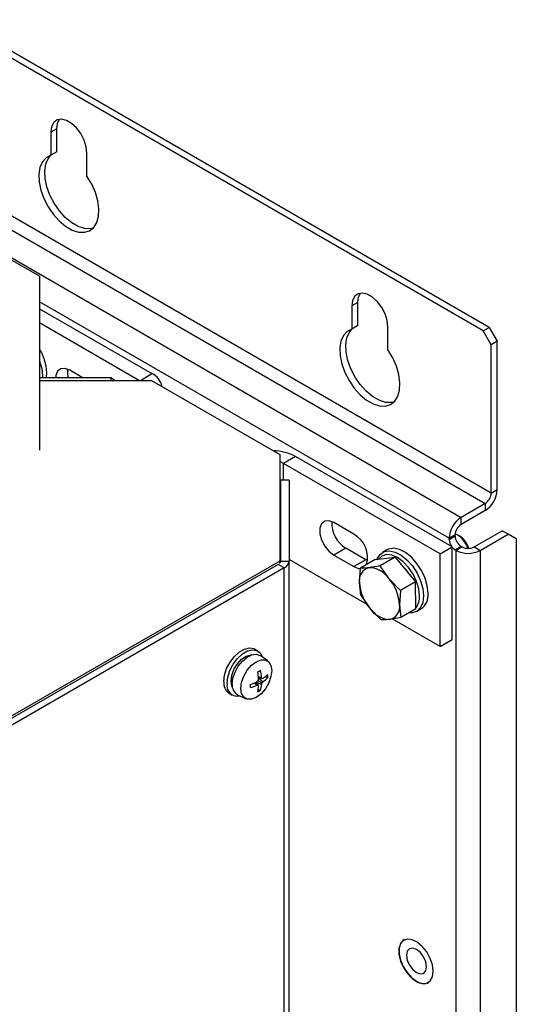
# Model space of a CAD drawing. Header units: millimetres. Extents: x 5 to 414, y 6 to 290.
# Tile 22 of 45: x 296 to 314, y 191 to 225. Entities that reach past the tile are written whole.
import ezdxf

# ---------------------------------------------------------------- set-up
doc = ezdxf.new("R2010")
doc.units = ezdxf.units.MM

msp = doc.modelspace()

# ---------------------------------------------------------------- linework, layer by layer
at = {"color": 7, "linetype": 'Continuous', "lineweight": 25}
for p, q in [((312.648, 214.591), (255.1602, 247.778)), ((312.4359, 214.4686), (254.9481, 247.6556)), ((312.7187, 208.7528), (283.2677, 225.7545)), ((283.0556, 225.3871), (312.5066, 208.3854)), ((282.2071, 224.8972), (311.6581, 207.8955)), ((297.4099, 221.5914), (297.1977, 221.469)), ((297.1977, 221.469), (297.1977, 220.6524)), ((297.4099, 220.7749), (297.4099, 221.5914)), ((297.4099, 220.7749), (297.1977, 220.6524)), ((298.4705, 219.9177), (298.4705, 220.7342)), ((296.8018, 216.3912), (295.6704, 217.0445)), ((296.8018, 216.3912), (296.8018, 210.2671)), ((311.2338, 207.1607), (296.8018, 215.4921)), ((308.0165, 215.4684), (307.8043, 215.3459)), ((308.0165, 214.6518), (308.0165, 215.4684)), ((296.8018, 215.2472), (300.7616, 212.9612)), ((307.8043, 215.3459), (307.8043, 214.5294)), ((296.8018, 214.7573), (300.3231, 212.7245)), ((308.0165, 214.6518), (307.8043, 214.5294)), ((309.0771, 213.7946), (309.0771, 214.6112)), ((312.4359, 214.4686), (312.648, 214.591)), ((312.7187, 213.9787), (312.4359, 214.4686)), ((312.648, 214.591), (312.9309, 214.1011)), ((312.9309, 214.1011), (312.7187, 213.9787)), ((312.9309, 208.8753), (312.9309, 214.1011)), ((312.7187, 208.7528), (312.7187, 213.9787)), ((298.304, 212.8286), (297.8624, 213.0835)), ((296.8018, 212.8286), (299.3256, 212.8286)), ((296.8018, 212.7245), (300.7474, 212.7245)), ((296.9007, 212.8875), (296.8992, 212.8286)), ((299.3256, 212.7245), (299.3256, 212.8286)), ((299.3256, 212.8286), (299.4531, 212.7245)), ((300.3515, 212.7245), (300.7616, 212.9612)), ((300.7474, 212.7245), (305.2729, 210.112)), ((305.2729, 210.112), (305.2729, 206.3565)), ((305.8244, 210.0385), (305.4002, 209.7936)), ((311.3399, 206.8545), (305.8244, 210.0385)), ((310.9156, 206.6096), (305.4002, 209.7936)), ((305.4002, 209.2095), (305.4002, 209.7936)), ((305.2947, 209.2095), (305.2947, 206.3592)), ((305.5947, 209.2095), (305.2947, 209.2095)), ((305.5947, 209.2095), (305.5947, 206.3592)), ((312.7187, 208.7528), (312.9309, 208.8753)), ((312.5066, 208.3854), (311.6581, 207.8955)), ((312.5066, 208.1404), (311.6581, 207.6506)), ((312.5066, 208.3854), (312.5066, 208.1404)), ((311.6581, 207.6506), (311.6581, 207.8955)), ((307.875, 207.3034), (307.1679, 207.7116)), ((311.4459, 207.2832), (311.2338, 207.1607)), ((311.2338, 207.1199), (311.4459, 207.2423)), ((311.2338, 207.1199), (311.2338, 207.1607)), ((311.4459, 207.2423), (311.4459, 207.2832)), ((311.6086, 207.2358), (311.5219, 207.2859)), ((312.1177, 206.8545), (313.1076, 207.426)), ((312.3298, 206.732), (313.3198, 207.3035)), ((313.3198, 207.3035), (313.1076, 207.426)), ((313.6026, 207.1402), (313.3198, 207.3035)), ((313.6026, 207.1402), (313.6026, 166.8847)), ((307.5922, 206.8133), (307.1679, 206.5684)), ((308.2993, 206.4051), (307.5922, 206.8133)), ((310.9156, 206.6096), (311.3399, 206.8545)), ((311.3399, 203.5883), (311.3399, 206.8545)), ((311.6581, 206.8749), (311.4459, 206.7525)), ((311.4813, 206.732), (311.4459, 206.7525)), ((311.6934, 206.8545), (311.4813, 206.732)), ((311.6934, 206.8545), (311.6581, 206.8749)), ((312.1177, 206.8545), (312.3298, 206.732)), ((305.2947, 206.5759), (305.2729, 206.5835)), ((308.3482, 204.8255), (305.5947, 206.4151)), ((307.1679, 206.5684), (307.875, 206.1602)), ((308.6316, 206.409), (308.1057, 206.1054)), ((308.6316, 206.409), (309.3313, 206.4909)), ((309.3313, 206.4909), (308.8054, 206.1874)), ((309.0429, 206.7505), (308.8873, 206.6607)), ((309.3313, 206.4909), (310.0456, 205.6218)), ((310.9156, 203.3434), (310.9156, 206.6096)), ((311.4813, 165.8233), (311.4813, 206.732)), ((312.3298, 206.732), (312.3298, 165.8233)), ((305.2729, 206.3565), (289.4337, 197.2127)), ((305.2069, 206.2367), (289.4997, 197.1692)), ((305.419, 206.1143), (289.7119, 197.0468)), ((305.419, 206.1143), (305.2069, 206.2367)), ((305.2729, 206.2749), (305.2729, 206.3565)), ((305.2947, 206.3592), (305.5947, 206.3592)), ((305.419, 170.0232), (305.419, 206.1143)), ((305.5947, 170.2681), (305.5947, 206.3592)), ((308.2993, 206.4051), (307.875, 206.1602)), ((308.0731, 205.6069), (308.1057, 206.1054)), ((308.3656, 206.372), (308.2993, 206.4051)), ((309.1227, 205.7298), (308.8054, 206.1874)), ((309.5197, 205.3182), (309.1227, 205.7298)), ((308.1202, 205.1543), (308.0731, 205.6069)), ((310.0456, 205.6218), (309.5197, 205.3182)), ((310.0601, 204.6707), (310.0456, 205.6218)), ((308.1202, 205.1543), (308.4376, 204.6967)), ((309.5197, 205.3182), (309.4871, 204.8197)), ((308.4376, 204.6967), (308.8345, 204.2851)), ((309.4871, 204.8197), (309.5342, 204.3671)), ((310.0601, 204.6707), (309.5342, 204.3671)), ((310.0872, 204.5822), (310.2428, 204.672)), ((310.9156, 203.3434), (309.2292, 204.3169)), ((310.9156, 203.3434), (311.3399, 203.5883)), ((304.4925, 203.1922), (304.3794, 203.2576)), ((304.8434, 202.8383), (304.5763, 203.0271)), ((304.5103, 202.2941), (304.6263, 202.2606)), ((304.5141, 202.2488), (304.6429, 202.2256)), ((304.7683, 202.2959), (304.8412, 202.2538)), ((304.3792, 202.0671), (304.4662, 201.9834)), ((304.4203, 202.0864), (304.5049, 201.9865)), ((304.4297, 202.091), (304.6263, 202.0166)), ((304.5049, 202.1459), (304.6429, 202.0662)), ((304.5149, 202.2384), (304.6775, 202.1054)), ((303.4794, 201.6987), (303.5926, 201.6334)), ((303.7775, 201.6434), (304.0745, 201.5065)), ((304.5067, 201.8427), (304.5795, 201.8007))]:
    msp.add_line(p, q, dxfattribs=at)
at = {"color": 7, "linetype": 'Continuous', "lineweight": 25, "flags": 128}
for points in [[(298.4705, 220.7342), (298.4447, 220.9561), (298.3695, 221.1898), (298.2509, 221.4164), (298.0985, 221.6175), (297.9247, 221.7767), (297.7436, 221.8813), (297.5698, 221.9227), (297.4174, 221.8976), (297.2988, 221.808), (297.2235, 221.6611), (297.1977, 221.469)], [(297.4099, 221.5914), (297.4356, 221.7836), (297.5029, 221.9203)], [(297.1977, 220.6524), (297.0298, 220.568), (296.8997, 220.4241), (296.8135, 220.2277), (296.7753, 219.988), (296.7868, 219.7161), (296.8476, 219.4249), (296.9547, 219.1281), (297.1032, 218.8396), (297.286, 218.573), (297.4946, 218.3408), (297.7192, 218.154), (297.9491, 218.0212), (298.1737, 217.9488), (298.3822, 217.9402), (298.5651, 217.9957), (298.7135, 218.1128), (298.8207, 218.2859), (298.8814, 218.5069), (298.893, 218.7654), (298.8548, 219.0493), (298.7686, 219.3453), (298.6384, 219.6393), (298.4705, 219.9177)], [(298.6826, 218.0804), (298.5944, 218.0627), (298.3858, 218.0713), (298.1612, 218.1437), (297.9313, 218.2764), (297.7067, 218.4633), (297.4982, 218.6955), (297.3153, 218.9621), (297.1669, 219.2506), (297.0597, 219.5474), (296.999, 219.8385), (296.9874, 220.1104), (297.0256, 220.3502), (297.1118, 220.5466), (297.1978, 220.6525)], [(309.0771, 214.6112), (309.0514, 214.8331), (308.9761, 215.0668), (308.8575, 215.2933), (308.7051, 215.4944), (308.5313, 215.6537), (308.3502, 215.7582), (308.1764, 215.7996), (308.024, 215.7745), (307.9054, 215.6849), (307.8301, 215.5381), (307.8043, 215.3459)], [(308.0165, 215.4684), (308.0422, 215.6605), (308.1095, 215.7973)], [(307.8043, 214.5294), (307.6364, 214.4449), (307.5063, 214.3011), (307.4201, 214.1047), (307.3819, 213.8649), (307.3934, 213.593), (307.4542, 213.3018), (307.5613, 213.005), (307.7098, 212.7166), (307.8926, 212.45), (308.1012, 212.2178), (308.3258, 212.0309), (308.5557, 211.8982), (308.7803, 211.8258), (308.9888, 211.8171), (309.1717, 211.8726), (309.3201, 211.9897), (309.4273, 212.1628), (309.488, 212.3838), (309.4996, 212.6424), (309.4614, 212.9263), (309.3752, 213.2222), (309.245, 213.5163), (309.0771, 213.7946)], [(309.2892, 211.9574), (309.201, 211.9396), (308.9924, 211.9482), (308.7678, 212.0206), (308.5379, 212.1534), (308.3133, 212.3402), (308.1048, 212.5724), (307.9219, 212.839), (307.7735, 213.1275), (307.6663, 213.4243), (307.6056, 213.7155), (307.594, 213.9874), (307.6322, 214.2271), (307.7184, 214.4235), (307.8044, 214.5294)], [(296.8018, 213.4039), (296.8741, 213.1466), (296.9007, 212.8875)], [(297.8624, 213.0835), (297.6931, 213.1468), (297.5443, 213.1335), (297.4338, 213.0452), (297.375, 212.8926), (297.3682, 212.8286)], [(297.8219, 212.8286), (297.7992, 212.939), (297.7951, 213.1076)], [(305.4002, 209.7936), (305.3093, 209.8367), (305.2729, 209.8496)], [(307.1679, 207.7116), (306.9986, 207.7748), (306.8498, 207.7615), (306.7393, 207.6732), (306.6805, 207.5206), (306.6805, 207.3221), (306.7393, 207.1017), (306.8498, 206.8858), (306.9986, 206.7006), (307.1679, 206.5684)], [(310.4913, 205.2214), (310.4647, 205.4805), (310.3864, 205.7541), (310.2614, 206.0249), (310.0975, 206.2761), (309.905, 206.4918), (309.6961, 206.6584), (309.4838, 206.7656), (309.2815, 206.8064), (309.1019, 206.7785), (309.0429, 206.7505)], [(308.6895, 206.4158), (308.6983, 206.4376), (308.8008, 206.5937), (308.9464, 206.6887), (309.126, 206.7166), (309.3283, 206.6757), (309.5405, 206.5686), (309.7495, 206.402), (309.9419, 206.1863), (310.1058, 205.9351), (310.2308, 205.6643), (310.3091, 205.3907), (310.3358, 205.1316)], [(310.1944, 205.1316), (310.1679, 205.3794), (310.0901, 205.6409), (309.9665, 205.8983), (309.8054, 206.134), (309.6179, 206.332), (309.4165, 206.4788), (309.2152, 206.5645), (309.0276, 206.583), (308.8665, 206.5333), (308.7456, 206.4223)], [(307.875, 206.1602), (308.0443, 206.0969), (308.1092, 206.093)], [(309.586, 206.181), (309.6943, 206.0706), (309.8392, 205.8729)], [(310.3358, 205.1316), (310.3091, 204.9033), (310.2308, 204.7202), (310.1058, 204.5936), (309.9419, 204.5317), (309.8139, 204.5286)], [(303.293, 202.1107), (303.3188, 202.3326), (303.394, 202.5664), (303.5126, 202.7929), (303.665, 202.994), (303.8388, 203.1532), (304.02, 203.2578), (304.1938, 203.2992), (304.3461, 203.2741), (304.3794, 203.2576)], [(303.4061, 202.0454), (303.4319, 202.2673), (303.5072, 202.501), (303.6258, 202.7276), (303.7782, 202.9287), (303.952, 203.0879), (304.1331, 203.1925), (304.3069, 203.2339), (304.4593, 203.2088), (304.5779, 203.1192), (304.653, 202.9729)], [(303.5476, 202.1271), (303.5744, 202.3281), (303.6519, 202.5384), (303.7718, 202.735), (303.921, 202.8967), (304.0834, 203.006), (304.2414, 203.051), (304.2659, 203.0518)], [(303.59, 202.0209), (303.6151, 202.228), (303.6883, 202.4456), (303.803, 202.6546), (303.949, 202.8363), (304.1134, 202.9745), (304.2815, 203.057), (304.4385, 203.0765), (304.5703, 203.0312), (304.5763, 203.0271)], [(303.894, 201.8699), (303.9207, 202.0796), (303.998, 202.2995), (304.1185, 202.5081), (304.2703, 202.685), (304.4385, 202.8129), (304.6068, 202.8793), (304.7585, 202.8776), (304.879, 202.8081), (304.9563, 202.6774), (304.983, 202.4985), (304.9563, 202.2888), (304.879, 202.0689), (304.7585, 201.8603), (304.6068, 201.6834), (304.4385, 201.5555), (304.2703, 201.4891), (304.1185, 201.4908), (303.998, 201.5604), (303.9207, 201.691), (303.894, 201.8699)], [(303.6008, 201.8998), (303.5744, 201.9569), (303.5476, 202.1271)], [(310.6752, 191.9036), (310.6482, 192.1262), (310.5695, 192.3602), (310.4462, 192.5848), (310.2892, 192.7801), (310.1125, 192.9287), (309.9318, 193.0174), (309.763, 193.0383), (309.6213, 192.9896), (309.5192, 192.8756), (309.4658, 192.7064), (309.4658, 192.4971), (309.5192, 192.2662), (309.6213, 192.0343), (309.763, 191.822), (309.9318, 191.6481), (310.1125, 191.5281), (310.2892, 191.4727), (310.4462, 191.4867), (310.5695, 191.569), (310.6482, 191.7122), (310.6752, 191.9036)], [(309.6495, 193.0204), (309.6195, 193.0005), (309.5246, 192.8848), (309.4751, 192.7189), (309.4751, 192.5163), (309.5246, 192.2933), (309.6195, 192.068), (309.7521, 191.8587), (309.9117, 191.6824), (310.0855, 191.5532)], [(310.0855, 191.857), (310.2208, 191.81), (310.3355, 191.8322), (310.4121, 191.9204), (310.439, 192.0611), (310.4121, 192.2329), (310.3355, 192.4096), (310.2208, 192.5643), (310.0855, 192.6735), (309.9502, 192.7206), (309.8355, 192.6983), (309.7588, 192.6101), (309.7319, 192.4694), (309.7588, 192.2976), (309.8355, 192.1209), (309.9502, 191.9662), (310.0855, 191.857)]]:
    msp.add_lwpolyline(points, dxfattribs=at)
at = {"color": 7, "linetype": 'Continuous', "lineweight": 25}
for centre, radius, start, end in [((295.4001, 212.951), 1.6513, 356.34916, 31.91793), ((300.5005, 212.3974), 0.6214, 10.89194, 65.15759), ((305.0186, 208.531), 1.7094, 61.87432, 88.91241), ((312.0097, 208.9172), 0.9221, 302.60548, 357.39452), ((312.2582, 208.7738), 0.461, 302.60548, 357.39452), ((312.1549, 207.1188), 0.9221, 122.60548, 177.39452), ((308.1331, 207.6931), 1.0327, 177.13548, 238.41378), ((311.9065, 207.2622), 0.461, 122.60548, 177.39452), ((307.4303, 206.4874), 0.9293, 343.99862, 61.40903), ((311.6922, 207.141), 0.4589, 182.6399, 217.60944), ((311.9065, 207.2633), 0.461, 182.60548, 237.39452), ((311.071, 206.5378), 0.8693, 17.8179, 64.27324), ((311.2057, 206.6111), 0.7434, 15.05021, 57.17904), ((311.6507, 207.0902), 0.3949, 218.09689, 238.77595), ((311.9056, 207.2639), 0.4611, 242.60967, 297.39033), ((311.9056, 207.5509), 0.9222, 242.60967, 297.39033), ((305.1817, 206.3611), 0.1131, 323.78651, 359.01139), ((305.2944, 206.3891), 0.3018, 294.37466, 354.3052), ((308.514, 205.6864), 0.4479, 102.66664, 190.2237), ((308.3836, 205.2339), 0.8901, 33.85856, 87.93007), ((307.9413, 204.7287), 1.5486, 3.36641, 40.27441), ((309.619, 205.6978), 1.5486, 183.36641, 220.27441), ((309.5906, 205.087), 0.6055, 320.77545, 4.23007), ((309.9179, 205.1499), 0.5778, 304.20343, 7.10875), ((309.1767, 205.1926), 0.8901, 213.85856, 267.93007), ((309.0463, 204.7402), 0.4479, 282.66664, 10.2237), ((303.4692, 204.3283), 2.1325, 298.61559, 301.37904), ((301.731, 202.0376), 2.7911, 3.29092, 8.62835), ((303.1716, 202.1134), 1.4622, 5.77794, 15.64476), ((303.623, 201.7623), 1.1202, 24.43105, 26.41582), ((303.9116, 203.3981), 1.396, 303.27581, 311.7503), ((304.0965, 202.9104), 0.9928, 305.82338, 318.59919), ((303.6105, 202.3052), 1.2317, 357.60718, 2.39282), ((303.7354, 202.0627), 0.445, 173.79991, 234.88791), ((303.7827, 201.9781), 0.3825, 169.86432, 282.08715), ((303.9708, 201.9747), 0.3836, 173.08343, 239.73621), ((303.2117, 204.6026), 2.7913, 291.36981, 296.70661), ((302.0969, 201.9517), 2.1325, 358.61819, 1.38181), ((303.8664, 203.3168), 1.4621, 284.35252, 294.2192), ((302.8223, 203.8731), 2.4113, 312.98116, 314.25061), ((304.3963, 203.1015), 1.1203, 273.57779, 275.56238), ((303.1236, 202.0336), 1.3962, 348.24693, 356.72127), ((302.1677, 202.7395), 2.4114, 345.74872, 347.0182), ((302.4058, 201.1601), 2.2559, 20.59947, 21.48911), ((303.6384, 202.1174), 0.993, 341.3994, 354.17413), ((303.228, 202.5141), 1.4842, 340.4142, 342.43303), ((304.3092, 204.4575), 2.2567, 278.50375, 279.39298), ((303.5476, 203.0675), 1.4841, 317.56636, 319.58527), ((303.9198, 202.8406), 1.2316, 297.60441, 302.39021), ((310.34, 191.9011), 0.4311, 233.8034, 294.88614)]:
    msp.add_arc(centre, radius, start, end, dxfattribs=at)
for points, knots in [([(308.4157, 206.1234), (308.3316, 206.1156), (308.2202, 206.1053), (308.1282, 206.1054), (308.1057, 206.1054)], [0, 0, 0, 0, 0.7546146, 1, 1, 1, 1]), ([(308.8054, 206.1874), (308.801, 206.1865), (308.6613, 206.1589), (308.5366, 206.1409), (308.4157, 206.1234)], [0, 0, 0, 0, 0.0314494, 1, 1, 1, 1]), ([(309.5342, 204.3671), (309.5298, 204.3662), (309.3901, 204.3386), (309.2654, 204.3206), (309.1445, 204.3031)], [0, 0, 0, 0, 0.0314494, 1, 1, 1, 1]), ([(309.1445, 204.3031), (309.0604, 204.2953), (308.949, 204.285), (308.8571, 204.2851), (308.8345, 204.2851)], [0, 0, 0, 0, 0.7546146, 1, 1, 1, 1])]:
    msp.add_open_spline(points, degree=3, knots=knots, dxfattribs=at)

doc.saveas('drawing.dxf')
